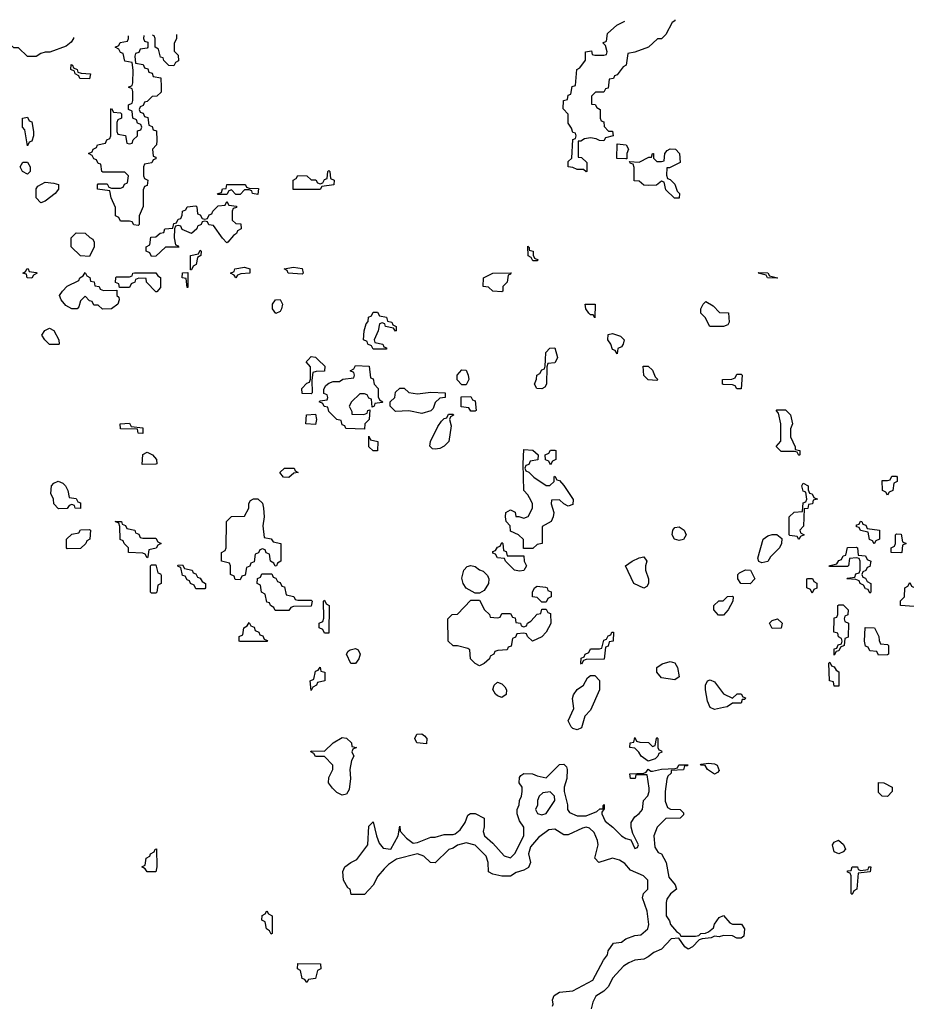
# Model space of a CAD drawing. Header units: inches. Extents: x 2808529 to 2951249, y 860290 to 1033701.
# Tile 53 of 153: x 2840815 to 2844815, y 1027090 to 1031535. Entities that reach past the tile are written whole.
import ezdxf

# ---------------------------------------------------------------- set-up
doc = ezdxf.new("R2010")
doc.units = ezdxf.units.IN
doc.header["$MEASUREMENT"] = 0
doc.layers.add('C8042', color=7, linetype='Continuous')
doc.layers.add('C8043', color=7, linetype='Continuous')

msp = doc.modelspace()

# ---------------------------------------------------------------- linework, layer by layer
at = {"layer": 'C8042', "color": 6}
for points in [[(2842162, 1030000), (2842192, 1029970), (2842190, 1029948), (2842152.7, 1029947.3), (2842138, 1029942), (2842132.7, 1029907.3), (2842134, 1029850), (2842130, 1029846), (2842090, 1029848), (2842088.7, 1029870), (2842110, 1029894), (2842122, 1029898), (2842127.3, 1029912.7), (2842127.3, 1029967.3), (2842108, 1029990), (2842117.2, 1030000)], [(2843237, 1030000), (2843230, 1029986), (2843198, 1029982), (2843192.7, 1029967.3), (2843191.3, 1029890), (2843183.6, 1029876.4), (2843170, 1029868.7), (2843148, 1029870), (2843138, 1029890), (2843147.3, 1029912.7), (2843148, 1029930), (2843162, 1029938), (2843170, 1029954), (2843182, 1029958), (2843186, 1029970), (2843187, 1030000)], [(2843218, 1027082), (2843222, 1027090), (2843218, 1027110), (2843226, 1027130), (2843250, 1027144.7), (2843310, 1027150.7), (2843400.9, 1027199.1), (2843449.2, 1027290), (2843466.3, 1027313.7), (2843470, 1027331.3), (2843494, 1027366), (2843530, 1027370.8), (2843550, 1027386), (2843590, 1027401), (2843616.5, 1027403.5), (2843649.2, 1027430.8), (2843654, 1027450), (2843646, 1027510), (2843624, 1027570), (2843629.2, 1027590), (2843649.2, 1027610), (2843649, 1027650), (2843629.4, 1027669.4), (2843570, 1027695.3), (2843545.6, 1027725.6), (2843521.2, 1027741.2), (2843490, 1027749.2), (2843428, 1027730), (2843409.2, 1027750), (2843425.2, 1027810), (2843421.2, 1027830), (2843406.3, 1027866.3), (2843385.2, 1027885.2), (2843370, 1027889.2), (2843354.4, 1027885.6), (2843290, 1027855.3), (2843270, 1027855.3), (2843230, 1027881.2), (2843202, 1027878), (2843156.3, 1027843.7), (2843118.8, 1027801.2), (2843110.8, 1027770), (2843118.8, 1027730), (2843110, 1027708), (2843090, 1027695.3), (2843054.8, 1027685.2), (2843030, 1027669), (2842990, 1027669.2), (2842950, 1027678), (2842930, 1027688), (2842929, 1027730), (2842919.3, 1027759.3), (2842870, 1027808.7), (2842830, 1027819), (2842790, 1027809), (2842770, 1027795.3), (2842751, 1027789), (2842690, 1027729.2), (2842668, 1027730), (2842638, 1027758), (2842610, 1027769.2), (2842514.8, 1027745.2), (2842478.8, 1027721.2), (2842458.8, 1027701.2), (2842431, 1027669), (2842410, 1027628), (2842370, 1027586), (2842310, 1027586), (2842306, 1027610), (2842295.3, 1027615.3), (2842275.3, 1027650), (2842273.2, 1027690), (2842282, 1027710), (2842309.5, 1027730.5), (2842336.5, 1027743.5), (2842385.2, 1027810), (2842390, 1027894), (2842410, 1027914), (2842424.7, 1027850), (2842437.3, 1027817.3), (2842455.3, 1027795.3), (2842489, 1027791), (2842522, 1027850), (2842530, 1027894), (2842532, 1027872), (2842559.8, 1027839.8), (2842590, 1027818), (2842610, 1027821), (2842670, 1027844.7), (2842690, 1027844.7), (2842730, 1027856), (2842770, 1027856), (2842780.2, 1027859.8), (2842802.7, 1027877.3), (2842825.2, 1027910), (2842836.4, 1027943.6), (2842848.4, 1027951.6), (2842870, 1027950.8), (2842910.8, 1027930), (2842910.7, 1027890.7), (2842906, 1027870), (2842911.3, 1027850), (2842950, 1027818), (2843000.7, 1027760.7), (2843030, 1027751.3), (2843049.4, 1027770.6), (2843089.3, 1027850), (2843089, 1027890), (2843070, 1027918), (2843059, 1027950), (2843059, 1027970), (2843069, 1027990), (2843069.4, 1028010.6), (2843079, 1028030), (2843082, 1028050), (2843082, 1028070), (2843068.7, 1028090), (2843070, 1028114), (2843076.4, 1028123.6), (2843090, 1028131.3), (2843129.1, 1028130.9), (2843150, 1028121), (2843190, 1028112), (2843250, 1028172), (2843270, 1028174), (2843282, 1028162), (2843284.7, 1028150), (2843282.8, 1028110), (2843270.8, 1028070), (2843270.7, 1028050), (2843286, 1027990), (2843286, 1027970), (2843295.3, 1027955.3), (2843330, 1027941), (2843370, 1027941), (2843419, 1027961), (2843432.7, 1027972.7), (2843447.3, 1027972.7), (2843447.3, 1027987.3), (2843451.6, 1027991.6), (2843452, 1027972), (2843442, 1027958), (2843442, 1027950), (2843456, 1027916), (2843491, 1027890), (2843530, 1027850.8), (2843550, 1027838.8), (2843572.7, 1027832.7), (2843590, 1027794), (2843602, 1027798), (2843606, 1027810), (2843581.2, 1027861.2), (2843573.2, 1027890), (2843573.2, 1027910), (2843590, 1027936), (2843609.4, 1027950.6), (2843624, 1027970), (2843629.3, 1028010), (2843649.2, 1028030.8), (2843655.3, 1028050), (2843654.6, 1028065.4), (2843646, 1028126), (2843594, 1028126), (2843592, 1028110), (2843570, 1028109), (2843568, 1028130), (2843630, 1028134), (2843642, 1028138), (2843650, 1028152), (2843662, 1028142), (2843670, 1028142), (2843710, 1028152), (2843770, 1028154), (2843782, 1028158), (2843788.9, 1028171.1), (2843830, 1028171.3), (2843826, 1028166), (2843814, 1028166), (2843810, 1028149.2), (2843754, 1028146), (2843754, 1028134), (2843739.6, 1028120.4), (2843734.4, 1028105.6), (2843726.8, 1028050), (2843727.1, 1028007.1), (2843738, 1027978), (2843751, 1027971), (2843794, 1027970), (2843810, 1027954), (2843810, 1027946), (2843794, 1027930), (2843730, 1027928.7), (2843691.3, 1027890), (2843676, 1027850), (2843679.8, 1027799.8), (2843696, 1027776), (2843711, 1027770), (2843730.8, 1027730), (2843743.5, 1027663.5), (2843772, 1027630), (2843778, 1027610), (2843750.6, 1027589.4), (2843734.8, 1027565.2), (2843730.8, 1027550), (2843731.3, 1027490), (2843746.4, 1027466.4), (2843751, 1027450), (2843778, 1027418), (2843792, 1027410), (2843798, 1027398), (2843863.1, 1027396.9), (2843879, 1027401), (2843888, 1027410), (2843909.1, 1027410.9), (2843923.1, 1027416.9), (2843944.7, 1027435.3), (2843950, 1027452), (2843970, 1027482), (2843990, 1027491.3), (2844018, 1027458), (2844030, 1027451.3), (2844071.1, 1027451.1), (2844084.7, 1027430), (2844082, 1027398), (2844070, 1027388), (2844050, 1027389), (2844030, 1027399), (2843990, 1027401.2), (2843970, 1027395.3), (2843950, 1027398), (2843934, 1027390), (2843894, 1027386), (2843879.6, 1027380.4), (2843850.8, 1027350), (2843830, 1027339), (2843815.3, 1027350), (2843788.9, 1027388.9), (2843754.4, 1027385.6), (2843710, 1027339), (2843676.3, 1027323.7), (2843650, 1027304), (2843630, 1027294), (2843590.5, 1027289.5), (2843562.5, 1027277.5), (2843538.5, 1027261.5), (2843490.5, 1027209.5), (2843470, 1027169), (2843451, 1027150), (2843414, 1027126), (2843400.5, 1027099.5), (2843393.4, 1027070)]]:
    msp.add_lwpolyline(points, dxfattribs=at)
for points in [[(2842406, 1029786), (2842402, 1029822), (2842390, 1029826), (2842382, 1029842), (2842370, 1029846), (2842350, 1029846), (2842312, 1029810), (2842302, 1029790), (2842314, 1029766), (2842314, 1029754), (2842367.3, 1029752.7), (2842382, 1029758), (2842386, 1029770), (2842394, 1029774), (2842392, 1029730), (2842372, 1029710), (2842370, 1029686), (2842286, 1029690), (2842282, 1029702), (2842270, 1029706), (2842266, 1029726), (2842246, 1029730), (2842210, 1029766), (2842206, 1029786), (2842188.4, 1029788.4), (2842182, 1029802), (2842166, 1029810), (2842170, 1029814), (2842202, 1029818), (2842206, 1029830), (2842202, 1029842), (2842187.3, 1029847.3), (2842187.3, 1029867.3), (2842196.4, 1029883.6), (2842210, 1029894), (2842230, 1029902), (2842258, 1029902), (2842272.7, 1029912.7), (2842322, 1029918), (2842326, 1029930), (2842322, 1029942), (2842306, 1029950), (2842322, 1029958), (2842330, 1029974), (2842391.1, 1029971.1), (2842398, 1029918), (2842410, 1029914), (2842414, 1029890), (2842432, 1029870), (2842432.7, 1029832.7), (2842438, 1029818), (2842454, 1029810), (2842450, 1029806), (2842418, 1029802), (2842414, 1029790)], [(2842810, 1029886), (2842788.9, 1029908.9), (2842789, 1029930), (2842810, 1029954), (2842830, 1029952), (2842838, 1029930), (2842842, 1029910), (2842830, 1029886)], [(2843690, 1029906), (2843650, 1029908.7), (2843630, 1029928), (2843628, 1029970), (2843650, 1029971.3), (2843670, 1029952), (2843682, 1029922), (2843694, 1029910)], [(2844050, 1029868), (2844042, 1029882), (2844030, 1029886), (2843990, 1029888), (2843986, 1029890), (2843986, 1029910), (2844027.3, 1029912.7), (2844042, 1029918), (2844050, 1029934), (2844070, 1029934), (2844074, 1029930), (2844070, 1029868)], [(2842610, 1029846), (2842670, 1029854), (2842734, 1029850), (2842734, 1029830), (2842710, 1029826), (2842690, 1029806), (2842679.8, 1029780.2), (2842670, 1029769), (2842630, 1029757.2), (2842570, 1029769), (2842510, 1029766), (2842486, 1029790), (2842486, 1029810), (2842508, 1029830), (2842510, 1029854), (2842530, 1029872), (2842550, 1029872), (2842571.3, 1029851.3)], [(2842850, 1029768), (2842842, 1029782), (2842807.3, 1029787.3), (2842807.3, 1029832.7), (2842850, 1029834), (2842858, 1029818), (2842870, 1029814), (2842874, 1029770), (2842870, 1029768)], [(2844330, 1029568), (2844322, 1029582), (2844310, 1029586), (2844250, 1029586), (2844228, 1029608), (2844248, 1029632), (2844248.7, 1029650), (2844248.7, 1029710), (2844238, 1029758), (2844228, 1029770), (2844230, 1029774), (2844270, 1029774), (2844291.6, 1029751.6), (2844302, 1029710), (2844291.6, 1029688.4), (2844291.6, 1029651.6), (2844314, 1029606), (2844314, 1029594), (2844334, 1029590), (2844334, 1029570)], [(2842150, 1029708), (2842106, 1029710), (2842108.9, 1029751.1), (2842150, 1029754), (2842154, 1029730)], [(2842690, 1029595.3), (2842678, 1029598), (2842666, 1029610), (2842668, 1029630), (2842701.5, 1029698.5), (2842718, 1029722), (2842730, 1029734), (2842742, 1029738), (2842750, 1029754), (2842770, 1029754), (2842772, 1029750), (2842758, 1029742), (2842754, 1029730), (2842762, 1029702), (2842750.8, 1029630), (2842730, 1029609), (2842710, 1029599)], [(2841370, 1029666), (2841350, 1029668), (2841346, 1029686), (2841270, 1029688), (2841268.7, 1029710), (2841310, 1029714), (2841318, 1029698), (2841370, 1029692)], [(2842410, 1029588), (2842390, 1029606), (2842390, 1029654), (2842398, 1029638), (2842431.3, 1029630), (2842430, 1029588.7)], [(2843190, 1029432), (2843207.3, 1029432.7), (2843226, 1029450), (2843226, 1029470), (2843230, 1029474), (2843238, 1029458), (2843250, 1029454), (2843270, 1029432), (2843311.6, 1029368.4), (2843310, 1029346), (2843290, 1029338), (2843269.1, 1029349.1), (2843250, 1029368), (2843214, 1029366), (2843212, 1029350), (2843224.7, 1029310), (2843222, 1029290), (2843212, 1029270), (2843172.7, 1029247.3), (2843172, 1029170), (2843150, 1029166), (2843130, 1029148), (2843088, 1029148), (2843088, 1029188), (2843066, 1029210), (2843030, 1029226), (2843028, 1029250), (2843009.1, 1029269.1), (2843006, 1029290), (2843008, 1029310), (2843030, 1029322), (2843050.9, 1029310.9), (2843052.7, 1029292.7), (2843067.3, 1029292.7), (2843090, 1029284.7), (2843108.4, 1029291.6), (2843128.7, 1029330), (2843128.7, 1029350), (2843123.1, 1029363.1), (2843108, 1029390), (2843088.7, 1029410), (2843086, 1029530), (2843090, 1029594), (2843130, 1029591.3), (2843154, 1029570), (2843152.7, 1029547.3), (2843118, 1029542), (2843112.7, 1029527.3), (2843098, 1029522), (2843094, 1029510), (2843098, 1029498), (2843112.7, 1029492.7), (2843134, 1029470)], [(2843210, 1029526), (2843202, 1029542), (2843187.3, 1029547.3), (2843186, 1029570), (2843202, 1029578), (2843210, 1029592), (2843230, 1029592), (2843234, 1029590), (2843234, 1029550), (2843218, 1029542)], [(2841367.3, 1029527.3), (2841370, 1029572), (2841390, 1029582), (2841414, 1029570), (2841432, 1029550), (2841434, 1029530), (2841430, 1029528)], [(2842030, 1029468.7), (2842006, 1029470), (2841989.1, 1029490.9), (2842010, 1029511), (2842054, 1029510), (2842058, 1029498), (2842072, 1029490), (2842052, 1029488)], [(2844730, 1029388), (2844722, 1029402), (2844708, 1029410), (2844706, 1029454), (2844730, 1029454), (2844742, 1029458), (2844750, 1029474), (2844770, 1029474), (2844774, 1029470), (2844774, 1029450), (2844758, 1029442), (2844754, 1029410), (2844738, 1029402)], [(2841090, 1029328.7), (2841066, 1029330), (2841062, 1029342), (2841050, 1029346), (2841038, 1029342), (2841030, 1029328), (2840990, 1029326), (2840968.7, 1029350), (2840968, 1029370), (2840956.4, 1029396.4), (2840958, 1029430), (2840970, 1029442), (2840989.1, 1029450.9), (2841010, 1029442), (2841022, 1029430), (2841032, 1029410), (2841038, 1029378), (2841070, 1029374), (2841078, 1029358), (2841090, 1029354)], [(2844330, 1029188), (2844322, 1029202), (2844290, 1029206), (2844286, 1029210), (2844286, 1029290), (2844308.9, 1029311.1), (2844346, 1029314), (2844350, 1029354), (2844362, 1029358), (2844366, 1029370), (2844362, 1029402), (2844350, 1029406), (2844344, 1029430), (2844350, 1029442), (2844371.3, 1029430), (2844372, 1029412), (2844378, 1029398), (2844390, 1029394), (2844398, 1029378), (2844414, 1029370), (2844394, 1029366), (2844392, 1029350), (2844374, 1029346), (2844370, 1029328), (2844354, 1029326), (2844351.3, 1029248.7), (2844334, 1029230), (2844338, 1029218), (2844354, 1029210), (2844338, 1029202)], [(2841967.3, 1029067.3), (2841962, 1029082), (2841946, 1029090), (2841942, 1029122), (2841927.3, 1029127.3), (2841922, 1029142), (2841910, 1029146), (2841898, 1029142), (2841892.7, 1029127.3), (2841878, 1029122), (2841872.7, 1029087.3), (2841858, 1029082), (2841852.7, 1029067.3), (2841838, 1029062), (2841832.7, 1029027.3), (2841818, 1029022), (2841810, 1029006), (2841787.3, 1029007.3), (2841782, 1029022), (2841766, 1029030), (2841766, 1029070), (2841762, 1029082), (2841726, 1029090), (2841726, 1029130), (2841742, 1029138), (2841746, 1029150), (2841748.7, 1029270), (2841770, 1029292), (2841830, 1029294), (2841848.7, 1029330), (2841849.1, 1029350.9), (2841856.4, 1029363.6), (2841870, 1029372), (2841890, 1029372), (2841910, 1029352), (2841914.8, 1029330), (2841918, 1029290), (2841912, 1029250), (2841918, 1029198), (2841950, 1029192), (2841958, 1029178), (2841994, 1029170), (2841994, 1029090), (2841978, 1029082), (2841974, 1029070)], [(2841030, 1029146), (2841026, 1029150), (2841026, 1029190), (2841050, 1029212), (2841082, 1029218), (2841090, 1029232), (2841130, 1029234), (2841134, 1029230), (2841132, 1029190), (2841118, 1029182), (2841114, 1029170), (2841090, 1029148)], [(2841370, 1029194), (2841430, 1029194), (2841438, 1029178), (2841454, 1029170), (2841438, 1029162), (2841431.6, 1029148.4), (2841398, 1029142), (2841394, 1029110), (2841390, 1029106), (2841382, 1029122), (2841370, 1029126), (2841306, 1029130), (2841306, 1029150), (2841286, 1029170), (2841282, 1029182), (2841268.9, 1029188.9), (2841267.3, 1029247.3), (2841262, 1029262), (2841246, 1029270), (2841274, 1029270), (2841278, 1029258), (2841292, 1029252), (2841298, 1029238), (2841334, 1029230), (2841338, 1029218), (2841352, 1029212), (2841358, 1029198)], [(2843790, 1029184), (2843768.7, 1029190), (2843759, 1029210), (2843762, 1029230), (2843770, 1029242), (2843790, 1029244.7), (2843812, 1029230), (2843822, 1029210), (2843810, 1029188.7)], [(2844670, 1029168.7), (2844662, 1029182), (2844648, 1029188), (2844642, 1029222), (2844608.4, 1029228.4), (2844602, 1029242), (2844590, 1029246), (2844590, 1029254), (2844602, 1029258), (2844608.4, 1029271.6), (2844614, 1029270), (2844618, 1029258), (2844632.7, 1029252.7), (2844638, 1029238), (2844694, 1029230), (2844694, 1029190), (2844678, 1029182)], [(2844163.1, 1029083.1), (2844149, 1029089), (2844144.7, 1029104.7), (2844168.7, 1029190), (2844190, 1029204.7), (2844209.1, 1029210.9), (2844231.3, 1029211.3), (2844252.7, 1029192.7), (2844252, 1029170), (2844242, 1029150), (2844202, 1029110), (2844190, 1029088.7)], [(2844790, 1029128), (2844746, 1029130), (2844746, 1029150), (2844762, 1029158), (2844766, 1029170), (2844766, 1029210), (2844770, 1029214), (2844792, 1029212), (2844798, 1029178), (2844814, 1029170), (2844798, 1029162), (2844794, 1029130)], [(2843014, 1029114), (2843090, 1029114), (2843091.3, 1029090), (2843101, 1029070), (2843090, 1029048.7), (2843070, 1029045.2), (2843048, 1029050), (2843006, 1029090), (2843002, 1029102), (2842970, 1029106), (2842962, 1029122), (2842950, 1029126), (2842950, 1029134), (2842962, 1029138), (2842970, 1029154), (2842982, 1029158), (2842990, 1029174), (2842994, 1029170), (2842998, 1029138), (2843010, 1029134)], [(2844650, 1028946), (2844642, 1028962), (2844630, 1028966), (2844622, 1028982), (2844606, 1028990), (2844602, 1029002), (2844587.3, 1029007.3), (2844546, 1029010), (2844550, 1029014), (2844582, 1029018), (2844587.3, 1029032.7), (2844602, 1029038), (2844606, 1029050), (2844606, 1029090), (2844602, 1029102), (2844590, 1029106), (2844558, 1029102), (2844554, 1029070), (2844550, 1029066), (2844470, 1029066), (2844466, 1029070), (2844502, 1029078), (2844510, 1029094), (2844522, 1029098), (2844530, 1029114), (2844542, 1029118), (2844550, 1029152), (2844590, 1029154), (2844594, 1029150), (2844598, 1029118), (2844630, 1029114), (2844638, 1029098), (2844654, 1029090), (2844650, 1029066), (2844638, 1029062), (2844632, 1029048), (2844618, 1029042), (2844614, 1029030), (2844618, 1029018), (2844630, 1029014), (2844638, 1028998), (2844654, 1028990), (2844654, 1028950)], [(2843630, 1028968.7), (2843586, 1028990), (2843548.7, 1029070), (2843578, 1029090), (2843610, 1029106), (2843630, 1029110.7), (2843644.7, 1029090), (2843638, 1029070), (2843638, 1029050), (2843651.3, 1029010), (2843652, 1028990), (2843643.6, 1028976.4)], [(2841410, 1028946), (2841406, 1028950), (2841406, 1029070), (2841410, 1029074), (2841430, 1029074), (2841438, 1029038), (2841450, 1029034), (2841452.7, 1029027.3), (2841454, 1028990), (2841438, 1028982), (2841434, 1028950), (2841430, 1028946)], [(2841610, 1028966), (2841602, 1028982), (2841586, 1028990), (2841582, 1029002), (2841570, 1029006), (2841562, 1029022), (2841550, 1029026), (2841542, 1029062), (2841530, 1029066), (2841528, 1029072), (2841550, 1029074), (2841558, 1029058), (2841594, 1029050), (2841598, 1029038), (2841610, 1029034), (2841618, 1029018), (2841630, 1029014), (2841638, 1028998), (2841654, 1028990), (2841654, 1028970), (2841650, 1028966)], [(2842870, 1028946), (2842830, 1028968), (2842815.3, 1028990), (2842810, 1029014), (2842819, 1029050), (2842833.6, 1029066.4), (2842850, 1029071), (2842870, 1029066), (2842890, 1029051.3), (2842906, 1029046), (2842926, 1029026), (2842931, 1029011), (2842930.7, 1028989.3), (2842910, 1028958), (2842890, 1028946)], [(2842070, 1028914), (2842130, 1028914), (2842134, 1028910), (2842130, 1028888), (2842050, 1028886), (2842038, 1028882), (2842030, 1028868), (2841968.4, 1028868.4), (2841962, 1028882), (2841946, 1028890), (2841942, 1028902), (2841930, 1028906), (2841922, 1028942), (2841906, 1028950), (2841902, 1028982), (2841886, 1028990), (2841887.3, 1029012.7), (2841902, 1029018), (2841907.3, 1029032.7), (2841952.7, 1029032.7), (2841958, 1029018), (2841970, 1029014), (2841978, 1028998), (2841990, 1028994), (2841998, 1028978), (2842010, 1028974), (2842018, 1028938), (2842051.6, 1028931.6), (2842058, 1028918)], [(2844110, 1028988.7), (2844068, 1028990), (2844055.3, 1029010), (2844055.3, 1029030), (2844062, 1029038), (2844090, 1029051), (2844112, 1029050), (2844131.3, 1029010)], [(2844390, 1028946), (2844382, 1028962), (2844366, 1028970), (2844366, 1029010), (2844370, 1029012), (2844391.6, 1029011.6), (2844398, 1028998), (2844411.6, 1028991.6), (2844411.6, 1028968.4), (2844398, 1028962)], [(2843170, 1028906), (2843150, 1028926), (2843128, 1028930), (2843128, 1028950), (2843138, 1028970), (2843150, 1028978), (2843187.3, 1028972.7), (2843194, 1028970), (2843198, 1028958), (2843212.7, 1028952.7), (2843212, 1028930), (2843198, 1028922), (2843190, 1028906)], [(2844850, 1028886), (2844788, 1028890), (2844788.4, 1028911.6), (2844806, 1028930), (2844808, 1028970), (2844822, 1028978), (2844830, 1028994), (2844838, 1028978), (2844854, 1028970), (2844854, 1028890)], [(2843990, 1028846), (2843967.3, 1028847.3), (2843946, 1028870), (2843946, 1028890), (2843969.1, 1028910.9), (2843988, 1028912), (2844008.7, 1028931.3), (2844030, 1028932), (2844034, 1028930), (2844032, 1028910), (2844011.3, 1028870)], [(2842190, 1028766), (2842182, 1028782), (2842166, 1028790), (2842166, 1028810), (2842182, 1028818), (2842187.3, 1028832.7), (2842186, 1028910), (2842190, 1028914), (2842198, 1028898), (2842212, 1028890), (2842210, 1028766)], [(2842970, 1028834), (2842982, 1028838), (2842990, 1028854), (2843030, 1028854), (2843038, 1028838), (2843050, 1028834), (2843054, 1028814), (2843074, 1028810), (2843078, 1028798), (2843090, 1028794), (2843102, 1028798), (2843106, 1028810), (2843120.4, 1028819.6), (2843148.9, 1028851.1), (2843166, 1028854), (2843170, 1028874), (2843190, 1028874), (2843198, 1028858), (2843210, 1028854), (2843210.7, 1028809.3), (2843190.7, 1028769.3), (2843170, 1028748.7), (2843128.7, 1028728.7), (2843106, 1028750), (2843102, 1028762), (2843090, 1028766), (2843058, 1028762), (2843052, 1028748), (2843038, 1028742), (2843032.7, 1028707.3), (2843018, 1028702), (2843014, 1028690), (2842972.7, 1028687.3), (2842958, 1028682), (2842954, 1028670), (2842938, 1028662), (2842934, 1028650), (2842910, 1028628), (2842890, 1028618), (2842870, 1028628.7), (2842849.3, 1028650), (2842846, 1028690), (2842836.4, 1028696.4), (2842790, 1028708.7), (2842770, 1028708.7), (2842748.7, 1028730), (2842746, 1028830), (2842766, 1028850), (2842790, 1028851.3), (2842850, 1028914), (2842890, 1028914), (2842912, 1028870), (2842934, 1028850), (2842938, 1028838)], [(2844490, 1028666), (2844490, 1028694), (2844502, 1028698), (2844508, 1028712), (2844522, 1028718), (2844526, 1028730), (2844522, 1028742), (2844508.4, 1028748.4), (2844506, 1028766), (2844488, 1028770), (2844488.7, 1028828.7), (2844490, 1028834), (2844502, 1028838), (2844506, 1028850), (2844506, 1028890), (2844510, 1028894), (2844530, 1028894), (2844552, 1028870), (2844551.6, 1028848.4), (2844538, 1028842), (2844534, 1028830), (2844538, 1028818), (2844554, 1028810), (2844552, 1028748), (2844538, 1028742), (2844534, 1028710), (2844518, 1028702), (2844510, 1028686), (2844498, 1028682)], [(2844210, 1028786), (2844198, 1028810), (2844210, 1028822), (2844234, 1028830), (2844254, 1028810), (2844250, 1028788)], [(2841810, 1028728), (2841806, 1028730), (2841806, 1028750), (2841822, 1028758), (2841826, 1028790), (2841842, 1028798), (2841850, 1028814), (2841858, 1028798), (2841872.7, 1028792.7), (2841878, 1028778), (2841894, 1028770), (2841898, 1028758), (2841912.7, 1028752.7), (2841918, 1028738), (2841932.7, 1028732.7), (2841930, 1028728)], [(2844690, 1028666), (2844682, 1028682), (2844650, 1028686), (2844642, 1028702), (2844630, 1028706), (2844626, 1028730), (2844628.9, 1028791.1), (2844671.3, 1028790), (2844691.1, 1028751.1), (2844692, 1028732), (2844698, 1028718), (2844730, 1028714), (2844734, 1028710), (2844734, 1028670), (2844730, 1028668)], [(2843350, 1028626), (2843346, 1028630), (2843347.3, 1028652.7), (2843362, 1028658), (2843366, 1028670), (2843382, 1028678), (2843390, 1028694), (2843430, 1028694), (2843442, 1028698), (2843450, 1028734), (2843462, 1028738), (2843470, 1028754), (2843482, 1028758), (2843486, 1028770), (2843494, 1028770), (2843492, 1028730), (2843474, 1028726), (2843470, 1028706), (2843458, 1028702), (2843452, 1028648), (2843370, 1028646), (2843358, 1028642)], [(2842330, 1028628.7), (2842309.2, 1028629.2), (2842289, 1028670), (2842296.4, 1028683.6), (2842306, 1028690), (2842330, 1028696), (2842342, 1028690), (2842351, 1028670), (2842344.7, 1028650)], [(2842130, 1028506), (2842126, 1028550), (2842142, 1028558), (2842150, 1028594), (2842162, 1028598), (2842170, 1028612), (2842174, 1028594), (2842192, 1028590), (2842192, 1028550), (2842158, 1028542), (2842154, 1028530), (2842138, 1028522)], [(2843770, 1028555.3), (2843710, 1028564), (2843689.3, 1028589.3), (2843689.3, 1028610.7), (2843712.9, 1028627.1), (2843750, 1028637.3), (2843770, 1028631), (2843782.8, 1028610), (2843790, 1028568)], [(2844490, 1028526), (2844486, 1028546), (2844468, 1028550), (2844466, 1028630), (2844470, 1028634), (2844478, 1028618), (2844490, 1028614), (2844498, 1028598), (2844511.1, 1028591.1), (2844510, 1028526)], [(2843330, 1028329), (2843310, 1028335.3), (2843302.7, 1028342.7), (2843289, 1028370), (2843314.6, 1028425.4), (2843309, 1028470), (2843313.6, 1028486.4), (2843329.3, 1028510.7), (2843358, 1028530), (2843376.4, 1028563.6), (2843390, 1028574), (2843410, 1028574), (2843431.1, 1028551.1), (2843431, 1028510), (2843390, 1028418), (2843364.7, 1028390), (2843350, 1028338)], [(2842990, 1028475.3), (2842970, 1028482), (2842962, 1028490), (2842949.3, 1028510.7), (2842955.3, 1028530), (2842970, 1028544.7), (2842990, 1028536), (2843003.5, 1028523.5), (2843010.8, 1028510), (2843010, 1028488)], [(2844030, 1028472), (2844051.6, 1028491.6), (2844070, 1028492), (2844078, 1028478), (2844090, 1028474), (2844086, 1028466), (2844074, 1028466), (2844070, 1028449), (2844030, 1028448.7), (2844006.4, 1028433.6), (2843990, 1028429.3), (2843950, 1028421.2), (2843929.2, 1028430), (2843918.6, 1028458.6), (2843909.2, 1028510), (2843909.3, 1028530.7), (2843918, 1028550), (2843930, 1028554.8), (2843950, 1028546), (2843990, 1028490.8)], [(2842650, 1028266), (2842606, 1028270), (2842598, 1028290), (2842606, 1028310), (2842630, 1028311.3), (2842642, 1028302), (2842652, 1028290)], [(2842270, 1028034), (2842246.3, 1028046.3), (2842225.6, 1028065.6), (2842208.7, 1028090), (2842210, 1028114), (2842228, 1028150), (2842228, 1028170), (2842190, 1028208), (2842150, 1028208), (2842142, 1028222), (2842128.7, 1028230), (2842130, 1028234), (2842190, 1028232), (2842229.1, 1028270.9), (2842270, 1028294), (2842290, 1028292), (2842312, 1028270), (2842314, 1028254), (2842334, 1028250), (2842318, 1028242), (2842314, 1028230), (2842322, 1028210), (2842312, 1028190), (2842304.7, 1028150), (2842306.8, 1028110), (2842301, 1028059), (2842290, 1028038)], [(2843650, 1028188), (2843618, 1028210), (2843608.7, 1028228.7), (2843590, 1028246), (2843568, 1028250), (2843569.3, 1028270.7), (2843586, 1028274), (2843590, 1028294), (2843598, 1028278), (2843612.7, 1028272.7), (2843651.3, 1028271.3), (2843670, 1028254), (2843682, 1028258), (2843688, 1028290), (2843690, 1028294), (2843694, 1028290), (2843694, 1028250), (2843698, 1028238), (2843710, 1028234), (2843711.6, 1028228.4), (2843698, 1028222), (2843694, 1028210), (2843682, 1028198)], [(2843950, 1028129.4), (2843918, 1028150), (2843908, 1028168), (2843886, 1028170), (2843890, 1028174), (2843922, 1028178), (2843950, 1028176), (2843962, 1028170), (2843970, 1028146), (2843963.6, 1028136.4)], [(2844730, 1028028.7), (2844706, 1028030), (2844690, 1028046), (2844690, 1028092), (2844714, 1028090), (2844751.3, 1028070), (2844751.3, 1028050)], [(2843208.7, 1028048.7), (2843175.3, 1028044.7), (2843158, 1028030), (2843151.3, 1028010), (2843151.1, 1027988.9), (2843142, 1027970), (2843151.6, 1027951.6), (2843170, 1027944.7), (2843190, 1027952), (2843228.7, 1028010), (2843228, 1028030)], [(2844510, 1027769.2), (2844490, 1027778), (2844482, 1027810), (2844490, 1027822), (2844508.7, 1027831.3), (2844531.1, 1027811.1), (2844541, 1027790), (2844530, 1027779)], [(2841390, 1027688), (2841382, 1027702), (2841366, 1027710), (2841382, 1027718), (2841386, 1027750), (2841402, 1027758), (2841406, 1027770), (2841422, 1027778), (2841426, 1027790), (2841432, 1027792), (2841434, 1027710), (2841430, 1027688.7)], [(2844610, 1027694), (2844642, 1027698), (2844646, 1027710), (2844654, 1027710), (2844651.3, 1027688.7), (2844598, 1027682), (2844592, 1027610), (2844578, 1027602), (2844570, 1027586), (2844566, 1027590), (2844566, 1027670), (2844562, 1027682), (2844550, 1027686), (2844550, 1027692), (2844566, 1027694), (2844570, 1027711.3), (2844594, 1027710), (2844598, 1027698)], [(2841950, 1027406), (2841942, 1027422), (2841928, 1027430), (2841922, 1027462), (2841908, 1027470), (2841908.4, 1027491.6), (2841922, 1027498), (2841930, 1027512), (2841938, 1027498), (2841954, 1027490), (2841954, 1027410)], [(2842110, 1027188), (2842102, 1027202), (2842090, 1027206), (2842082, 1027242), (2842068, 1027250), (2842070, 1027274), (2842172.7, 1027272.7), (2842174, 1027250), (2842158, 1027242), (2842150, 1027206), (2842118, 1027202)]]:
    msp.add_lwpolyline(points, close=True, dxfattribs=at)
at = {"layer": 'C8043', "color": 6}
for points in [[(2843770.9, 1031534.8), (2843770.8, 1031530), (2843758, 1031522), (2843730, 1031468), (2843710, 1031448.7), (2843692, 1031448), (2843652, 1031410), (2843590, 1031388), (2843558, 1031382), (2843551.3, 1031330), (2843538, 1031322), (2843510, 1031286), (2843498, 1031282), (2843494, 1031270), (2843474, 1031266), (2843470, 1031226), (2843458, 1031222), (2843450, 1031208), (2843412.7, 1031207.3), (2843394, 1031190), (2843394, 1031154), (2843411.6, 1031151.6), (2843418, 1031138), (2843434, 1031130), (2843434, 1031090), (2843438, 1031078), (2843450, 1031074), (2843452, 1031052), (2843472, 1031032), (2843490, 1031031.3), (2843492, 1031010), (2843458, 1031002), (2843450, 1030988), (2843430, 1030988.7), (2843416.4, 1030996.4), (2843390, 1031002), (2843363.6, 1030996.4), (2843346, 1030986), (2843334, 1030986), (2843334, 1030914), (2843350, 1030912), (2843374, 1030890), (2843374, 1030850), (2843370, 1030848), (2843358, 1030858), (2843330, 1030858), (2843310, 1030868), (2843288.7, 1030870), (2843290, 1030894), (2843306, 1030910), (2843310, 1030994), (2843322, 1030998), (2843326, 1031010), (2843322, 1031022), (2843310, 1031026), (2843304.7, 1031044.7), (2843290, 1031068), (2843288.7, 1031108.7), (2843267.3, 1031132.7), (2843268, 1031170), (2843286, 1031174), (2843290, 1031194), (2843302, 1031198), (2843307.3, 1031232.7), (2843322, 1031238), (2843329, 1031310), (2843342, 1031318), (2843367.3, 1031352.7), (2843368, 1031390), (2843394, 1031394), (2843398, 1031378), (2843410, 1031374), (2843450, 1031374), (2843462, 1031378), (2843466, 1031390), (2843458, 1031418), (2843446, 1031430), (2843462, 1031438), (2843467.3, 1031472.7), (2843508.7, 1031510), (2843544.4, 1031528)], [(2841057.6, 1031453.9), (2841058, 1031450), (2841047.1, 1031432.9), (2841025.4, 1031414.6), (2840951.1, 1031388.9), (2840930, 1031388.7), (2840910, 1031382), (2840890, 1031368), (2840850, 1031368)], [(2841375.7, 1031463.4), (2841374, 1031450), (2841378, 1031438), (2841392.7, 1031432.7), (2841394, 1031410), (2841390, 1031406), (2841358, 1031402), (2841352.7, 1031387.3), (2841338, 1031382), (2841334, 1031370), (2841338, 1031338), (2841372.7, 1031332.7), (2841378, 1031318), (2841392.7, 1031312.7), (2841398, 1031298), (2841412.7, 1031292.7), (2841418, 1031278), (2841452, 1031272), (2841454, 1031230), (2841452.7, 1031207.3), (2841434, 1031190), (2841412.7, 1031187.3), (2841390, 1031166), (2841378, 1031162), (2841372.7, 1031147.3), (2841358, 1031142), (2841354, 1031130), (2841358, 1031118), (2841372.7, 1031112.7), (2841378, 1031098), (2841392.7, 1031092.7), (2841398, 1031058), (2841412.7, 1031052.7), (2841418, 1031038), (2841432.7, 1031032.7), (2841434, 1030990), (2841432, 1030970), (2841414, 1030950), (2841418, 1030918), (2841430, 1030914), (2841430, 1030906), (2841418, 1030902), (2841411.6, 1030888.4), (2841378, 1030882), (2841374, 1030870), (2841374, 1030830), (2841378, 1030818), (2841394, 1030810), (2841390, 1030786), (2841378, 1030782), (2841372.7, 1030767.3), (2841371.6, 1030691.6), (2841354, 1030650), (2841354, 1030610), (2841350, 1030606), (2841330, 1030608), (2841322, 1030622), (2841310, 1030626), (2841270, 1030626), (2841262, 1030642), (2841248, 1030650), (2841247.3, 1030687.3), (2841228, 1030730), (2841222, 1030762), (2841166, 1030770), (2841166, 1030790), (2841170, 1030794), (2841210, 1030794), (2841218, 1030778), (2841230, 1030774), (2841270, 1030774), (2841282, 1030778), (2841287.3, 1030792.7), (2841302, 1030798), (2841306, 1030830), (2841290, 1030846), (2841190, 1030846), (2841186, 1030850), (2841182, 1030882), (2841170, 1030886), (2841162, 1030902), (2841150, 1030906), (2841142, 1030922), (2841126, 1030930), (2841142, 1030938), (2841146, 1030950), (2841162, 1030958), (2841166, 1030970), (2841202, 1030978), (2841208, 1030992), (2841222, 1030998), (2841226, 1031010), (2841226, 1031130), (2841230, 1031134), (2841238, 1031118), (2841270, 1031114), (2841274, 1031110), (2841274, 1031090), (2841258, 1031082), (2841254, 1031070), (2841254, 1031030), (2841258, 1031018), (2841292.7, 1031012.7), (2841298, 1030978), (2841310, 1030974), (2841322, 1030978), (2841327.3, 1030992.7), (2841346, 1031010), (2841347.3, 1031032.7), (2841362, 1031038), (2841366, 1031050), (2841362, 1031062), (2841347.3, 1031067.3), (2841342, 1031082), (2841326, 1031090), (2841322, 1031122), (2841306, 1031130), (2841306, 1031150), (2841322, 1031158), (2841326, 1031170), (2841326, 1031210), (2841322, 1031222), (2841306, 1031230), (2841322, 1031238), (2841326, 1031250), (2841327.3, 1031307.3), (2841322, 1031342), (2841290, 1031348), (2841282, 1031382), (2841270, 1031386), (2841262, 1031402), (2841246, 1031410), (2841262, 1031418), (2841268.4, 1031431.6), (2841302, 1031438), (2841306, 1031450), (2841306, 1031461.3)], [(2841522, 1031467.8), (2841522, 1031450), (2841512.7, 1031427.3), (2841512.7, 1031392.7), (2841530, 1031374), (2841531.3, 1031348.7), (2841518, 1031342), (2841510, 1031326), (2841487.3, 1031327.3), (2841466, 1031350), (2841462, 1031362), (2841450, 1031366), (2841442, 1031402), (2841426, 1031410), (2841426, 1031450), (2841422, 1031462), (2841414.9, 1031464.6)], [(2840850, 1031368), (2840810, 1031408), (2840788.4, 1031408.4), (2840770, 1031426), (2840769.6, 1031445.3)], [(2843187, 1030000), (2843188, 1030032), (2843207.3, 1030052.7), (2843230, 1030054), (2843242, 1030010), (2843237, 1030000)], [(2842117.2, 1030000), (2842130, 1030014), (2842150, 1030012), (2842162, 1030000)]]:
    msp.add_lwpolyline(points, dxfattribs=at)
for points in [[(2841130, 1031268), (2841086, 1031270), (2841082, 1031282), (2841066, 1031290), (2841062, 1031302), (2841046, 1031310), (2841047.3, 1031332.7), (2841054, 1031330), (2841058, 1031318), (2841074, 1031310), (2841078, 1031298), (2841092.7, 1031292.7), (2841134, 1031290)], [(2840850, 1030966), (2840838, 1031038), (2840828, 1031050), (2840828, 1031090), (2840850, 1031094), (2840858, 1031078), (2840870, 1031074), (2840878, 1031030), (2840878, 1031010), (2840870, 1030986), (2840858, 1030982)], [(2843550, 1030906), (2843508.7, 1030908.7), (2843510, 1030974), (2843551.3, 1030970), (2843562, 1030950), (2843554, 1030930), (2843554, 1030906)], [(2843768.4, 1030728.4), (2843730, 1030766), (2843722, 1030802), (2843710, 1030806), (2843687.3, 1030787.3), (2843650, 1030786), (2843630, 1030788), (2843610, 1030806), (2843587.3, 1030807.3), (2843587.3, 1030867.3), (2843582, 1030882), (2843570, 1030886), (2843566, 1030894), (2843610, 1030892), (2843654, 1030914), (2843666, 1030914), (2843670, 1030931.3), (2843674, 1030930), (2843674, 1030910), (2843690, 1030894), (2843710, 1030894), (2843722, 1030898), (2843726, 1030930), (2843736.4, 1030943.6), (2843750, 1030951.3), (2843774, 1030950), (2843792, 1030930), (2843794, 1030890), (2843746, 1030866), (2843734, 1030866), (2843732.7, 1030832.7), (2843738, 1030818), (2843750, 1030814), (2843770, 1030792), (2843781, 1030761), (2843791, 1030750), (2843790, 1030728.7)], [(2840850, 1030838), (2840828, 1030850), (2840818, 1030870), (2840830, 1030892), (2840850, 1030892), (2840862, 1030870), (2840862, 1030850)], [(2842170, 1030768), (2842048.4, 1030768.4), (2842048.7, 1030810), (2842062, 1030818), (2842070, 1030830.7), (2842110, 1030830.6), (2842130, 1030812), (2842151.3, 1030811.3), (2842158, 1030798), (2842170, 1030794), (2842182, 1030798), (2842190, 1030814), (2842202, 1030818), (2842206, 1030850), (2842210, 1030854), (2842214, 1030850), (2842218, 1030818), (2842234, 1030810), (2842232, 1030790), (2842178, 1030782)], [(2840910, 1030708), (2840889.2, 1030730), (2840889, 1030771), (2840896.4, 1030783.6), (2840930, 1030801), (2840970, 1030797.3), (2840990, 1030790.7), (2840990.7, 1030770), (2840976, 1030750), (2840930, 1030715.3)], [(2841890, 1030746), (2841866, 1030750), (2841862, 1030762), (2841850, 1030766), (2841830, 1030766), (2841810, 1030746), (2841790, 1030746), (2841770, 1030766), (2841758, 1030762), (2841750, 1030746), (2841710, 1030746), (2841708, 1030750), (2841726, 1030754), (2841730, 1030771.3), (2841747.3, 1030772.7), (2841750, 1030791), (2841830.7, 1030790.7), (2841834, 1030790), (2841838, 1030778), (2841850, 1030774), (2841892.7, 1030772.7)], [(2841750, 1030528), (2841730, 1030548), (2841690, 1030606), (2841668.4, 1030608.4), (2841662, 1030622), (2841650, 1030626), (2841638, 1030622), (2841634, 1030610), (2841618, 1030602), (2841614, 1030590), (2841590, 1030569), (2841548, 1030588), (2841542, 1030602), (2841530, 1030606), (2841518, 1030602), (2841514, 1030590), (2841512, 1030550), (2841518, 1030518), (2841530, 1030514), (2841532.7, 1030507.3), (2841472.7, 1030507.3), (2841430, 1030468), (2841410, 1030466), (2841402, 1030482), (2841386, 1030490), (2841386, 1030510), (2841402, 1030518), (2841407.3, 1030552.7), (2841430, 1030554), (2841448.4, 1030571.6), (2841466, 1030574), (2841470, 1030591.3), (2841506, 1030594), (2841510, 1030614), (2841522, 1030618), (2841530, 1030634), (2841542, 1030638), (2841548.4, 1030651.6), (2841549, 1030670), (2841564, 1030676), (2841570, 1030690.5), (2841610, 1030694), (2841614, 1030690), (2841618, 1030658), (2841630, 1030654), (2841638, 1030638), (2841650, 1030634), (2841662, 1030638), (2841670, 1030654), (2841682, 1030658), (2841686, 1030670), (2841710, 1030694), (2841742, 1030698), (2841750, 1030714), (2841758, 1030698), (2841792.7, 1030692.7), (2841792.7, 1030687.3), (2841778, 1030682), (2841774, 1030670), (2841774, 1030630), (2841790, 1030614), (2841812.7, 1030612.7), (2841814, 1030590), (2841798, 1030582), (2841794, 1030570), (2841779.6, 1030560.4), (2841754, 1030530)], [(2841130, 1030466), (2841090, 1030469), (2841048, 1030510), (2841048, 1030550), (2841070, 1030572), (2841110, 1030571.3), (2841131, 1030551), (2841144.7, 1030544.7), (2841151.3, 1030530), (2841151, 1030510)], [(2841586, 1030406), (2841586, 1030470), (2841622, 1030478), (2841630, 1030494), (2841634, 1030490), (2841632, 1030470), (2841618, 1030462), (2841612, 1030430), (2841598, 1030422), (2841590, 1030406)], [(2843130, 1030446), (2843122, 1030462), (2843108.4, 1030468.4), (2843107.3, 1030512.7), (2843114, 1030506), (2843114, 1030494), (2843131.3, 1030490), (2843132, 1030472), (2843138, 1030458), (2843154, 1030450), (2843150, 1030446)], [(2840870, 1030368), (2840849.1, 1030369.1), (2840846, 1030386), (2840828.7, 1030390), (2840842, 1030398), (2840848.4, 1030411.6), (2840854, 1030410), (2840858, 1030398), (2840890, 1030394), (2840894, 1030390), (2840878, 1030382)], [(2841192.7, 1030312.7), (2841254, 1030314), (2841254, 1030290), (2841262, 1030282), (2841264.7, 1030270), (2841258, 1030250), (2841230, 1030229.2), (2841188.7, 1030228.7), (2841170, 1030246), (2841150, 1030246), (2841142, 1030262), (2841130, 1030266), (2841110, 1030286), (2841090, 1030266), (2841082, 1030238), (2841074, 1030230), (2841050, 1030229), (2841024.1, 1030244.1), (2841002, 1030270), (2840995.3, 1030290), (2841008, 1030310), (2841030, 1030331.3), (2841082, 1030358), (2841086, 1030370), (2841102, 1030378), (2841110, 1030394), (2841118, 1030378), (2841131.6, 1030371.6), (2841134, 1030354), (2841151.1, 1030351.1), (2841154, 1030334), (2841174, 1030330), (2841178, 1030318)], [(2841430, 1030306), (2841388, 1030350), (2841386, 1030366), (2841352.7, 1030367.3), (2841338, 1030362), (2841334, 1030350), (2841318, 1030342), (2841310, 1030326), (2841266, 1030326), (2841262, 1030342), (2841248, 1030348), (2841248.9, 1030371.1), (2841250, 1030374), (2841310, 1030374), (2841322, 1030378), (2841326, 1030390), (2841332.7, 1030392.7), (2841430, 1030392), (2841438, 1030378), (2841450.6, 1030370.6), (2841451, 1030350), (2841450, 1030326), (2841434, 1030306)], [(2841570, 1030326), (2841566, 1030366), (2841548.7, 1030370), (2841550, 1030392), (2841574, 1030394), (2841574, 1030326)], [(2841790, 1030369), (2841782, 1030382), (2841766, 1030390), (2841782, 1030398), (2841786, 1030410), (2841830, 1030418), (2841854, 1030410), (2841854, 1030390), (2841812.7, 1030387.3), (2841798, 1030382)], [(2842090, 1030386), (2842026, 1030390), (2842022, 1030402), (2842008, 1030410), (2842050, 1030418), (2842090, 1030411.3), (2842094, 1030390)], [(2842990, 1030306), (2842950, 1030309), (2842930, 1030328), (2842906, 1030330), (2842908, 1030370), (2842949.1, 1030390.9), (2843032.7, 1030392.7), (2843030, 1030386), (2843018, 1030382), (2843014, 1030350), (2842994, 1030330), (2842994, 1030310)], [(2844230, 1030368), (2844188.9, 1030368.9), (2844182, 1030382), (2844146, 1030390), (2844150, 1030394), (2844190, 1030392), (2844198, 1030378), (2844234, 1030370)], [(2841970, 1030208.7), (2841955.3, 1030230), (2841955.3, 1030250), (2841969.1, 1030270.9), (2841990, 1030271.3), (2842001, 1030250), (2841996, 1030230), (2841990, 1030218)], [(2843990, 1030149.3), (2843928, 1030150), (2843908, 1030190), (2843888, 1030210), (2843888, 1030230), (2843898, 1030250), (2843910, 1030262), (2843943.6, 1030243.6), (2843972.7, 1030212.7), (2844012, 1030212), (2844016, 1030170), (2844010, 1030158)], [(2842510, 1030129), (2842502, 1030142), (2842466, 1030150), (2842462, 1030162), (2842450, 1030166), (2842438, 1030162), (2842432, 1030130), (2842414, 1030090), (2842418, 1030078), (2842454, 1030070), (2842458, 1030058), (2842470, 1030054), (2842470, 1030048), (2842410, 1030048), (2842402, 1030062), (2842386, 1030070), (2842382, 1030082), (2842366, 1030090), (2842368.7, 1030130), (2842378, 1030162), (2842387.3, 1030172.7), (2842388.4, 1030191.6), (2842402, 1030198), (2842410, 1030214), (2842430, 1030214), (2842438, 1030198), (2842470, 1030192), (2842474, 1030174), (2842494, 1030170), (2842498, 1030158), (2842514, 1030150), (2842514, 1030130)], [(2843410, 1030189), (2843402, 1030202), (2843390, 1030202), (2843382, 1030210), (2843368.7, 1030230), (2843366, 1030250), (2843410.8, 1030250.8)], [(2840990, 1030068), (2840950, 1030068.7), (2840928, 1030090), (2840915.3, 1030110), (2840928.9, 1030131.1), (2840950, 1030142), (2840970, 1030132), (2840992, 1030090), (2840994, 1030070)], [(2843510, 1030026), (2843502, 1030042), (2843490, 1030046), (2843482, 1030070), (2843468.7, 1030090), (2843470, 1030114), (2843490, 1030118), (2843525.4, 1030105.4), (2843542, 1030090), (2843538, 1030070), (2843530, 1030058), (2843514, 1030050)]]:
    msp.add_lwpolyline(points, close=True, dxfattribs=at)

doc.saveas('drawing.dxf')
